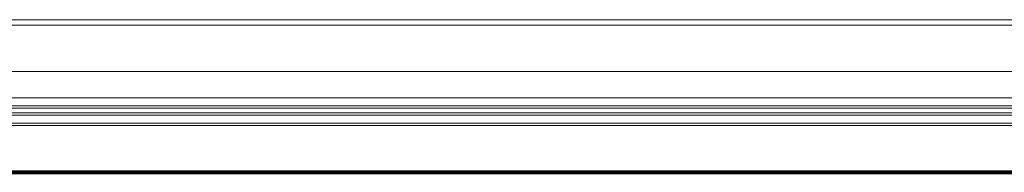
# Model space of a CAD drawing. Header units: millimetres. Extents: x -90830 to 24172, y -102460 to 73669.
# Tile 15 of 198: x -53464 to -53005, y 14456 to 14527. Entities that reach past the tile are written whole.
import ezdxf

# ---------------------------------------------------------------- set-up
doc = ezdxf.new("R2010")
doc.units = ezdxf.units.MM
doc.layers.add('Algemeen01', color=253, linetype='Continuous', lineweight=80)
doc.layers.add('at_Entity', color=253, linetype='Continuous', lineweight=9)

msp = doc.modelspace()

# ---------------------------------------------------------------- linework, layer by layer
at = {"layer": 'Algemeen01'}
msp.add_line((-54145.95, 14456.48), (-52545.95, 14456.48), dxfattribs=at)
at = {"layer": 'at_Entity'}
for p, q in [((-52599.82, 14524.86), (-54112.7, 14524.86)), ((-52622.47, 14527.33), (-54089.98, 14527.33)), ((-52599.82, 14503.31), (-54112.7, 14503.31)), ((-52620.92, 14491.1), (-54092.04, 14491.1)), ((-52599.26, 14487.33), (-54116.27, 14487.33)), ((-52599.26, 14486.25), (-54116.27, 14486.25)), ((-52599.26, 14484.1), (-54116.27, 14484.1)), ((-52599.26, 14483.02), (-54116.27, 14483.02)), ((-52599.26, 14479.25), (-54116.27, 14479.25)), ((-54054.91, 14478.15), (-52656.5, 14478.15))]:
    msp.add_line(p, q, dxfattribs=at)

doc.saveas('drawing.dxf')
